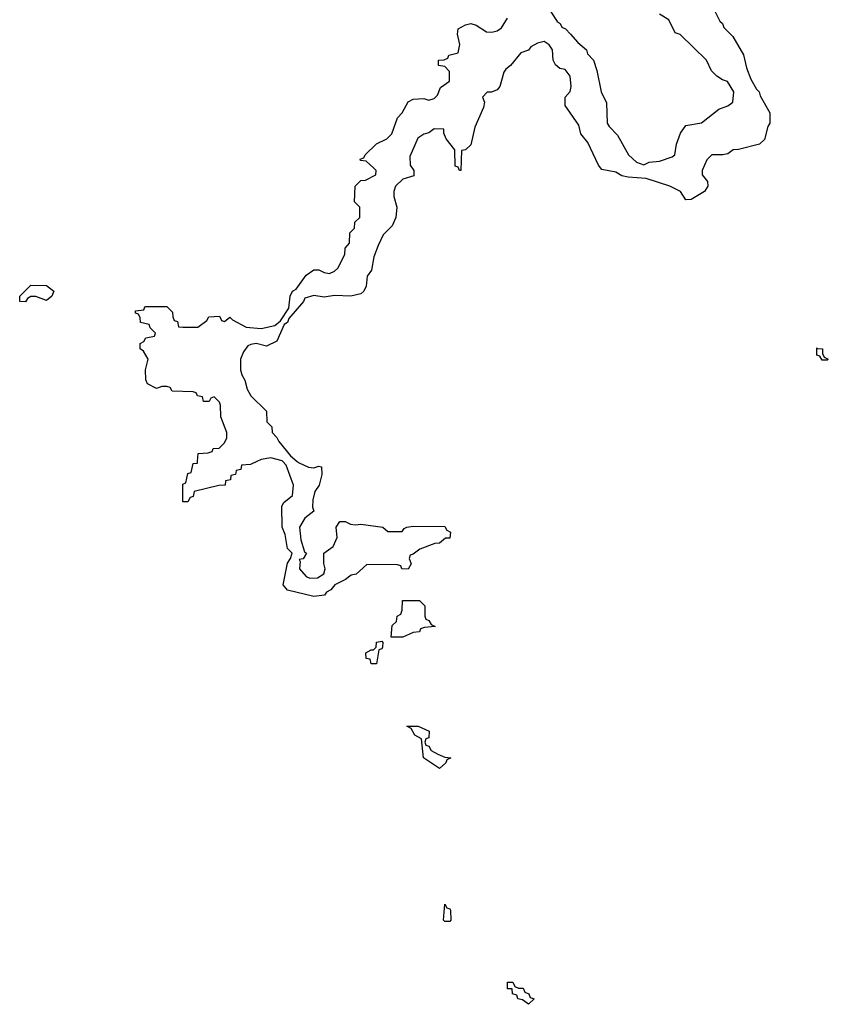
# Model space of a CAD drawing. Header units: inches. Extents: x 2397558 to 2568646, y 256209 to 449595.
# Tile 19 of 85: x 2461728 to 2464814, y 307930 to 311685. Entities that reach past the tile are written whole.
import ezdxf

# ---------------------------------------------------------------- set-up
doc = ezdxf.new("R2010")
doc.units = ezdxf.units.IN
doc.header["$MEASUREMENT"] = 0
doc.layers.add('C4360', color=7, linetype='Continuous')
doc.layers.add('C4361', color=7, linetype='Continuous')

msp = doc.modelspace()

# ---------------------------------------------------------------- linework, layer by layer
at = {"layer": 'C4360', "color": 6}
for points in [[(2462632.9, 310000), (2462608.7, 309988.7), (2462574, 309986), (2462572, 309970), (2462554, 309966), (2462552, 309950), (2462534, 309946), (2462532, 309930), (2462514, 309926), (2462512, 309910), (2462488.4, 309908.4), (2462394, 309886), (2462390, 309866), (2462378, 309862), (2462370, 309846), (2462350, 309846), (2462350, 309914), (2462362, 309918), (2462370, 309954), (2462382, 309958), (2462390, 309992), (2462406, 309994), (2462406.5, 310000)], [(2462787.6, 310000), (2462794.4, 309994.4), (2462830, 309978.8), (2462850, 309976), (2462870, 309982), (2462879.6, 309979.6), (2462881, 309950), (2462871, 309910), (2462854.8, 309885.2), (2462846.4, 309853.6), (2462846, 309826), (2462850.8, 309810), (2462815.9, 309784.1), (2462796.3, 309750), (2462801.1, 309701.1), (2462815.3, 309655.3), (2462822, 309650), (2462810, 309628.7), (2462794, 309626), (2462798, 309618), (2462796, 309590), (2462820.7, 309560.7), (2462835.3, 309555.3), (2462864, 309556), (2462889.1, 309570.9), (2462894, 309590), (2462889, 309611), (2462889, 309650), (2462924.5, 309675.5), (2462939.3, 309710), (2462935.3, 309750), (2462949.5, 309770.5), (2462970, 309770.6), (2462990, 309761), (2463010, 309758), (2463030, 309761), (2463114, 309750), (2463132.7, 309732.7), (2463187.3, 309732.7), (2463195.3, 309744.7), (2463206, 309750), (2463230, 309753.4), (2463350, 309752), (2463358, 309738), (2463372, 309730), (2463370, 309708), (2463352.7, 309707.3), (2463330, 309688), (2463312.7, 309687.3), (2463254.8, 309665.2), (2463230, 309646), (2463218, 309642), (2463214, 309630), (2463222, 309610), (2463210, 309589), (2463186, 309590), (2463182, 309602), (2463170, 309606), (2463052.7, 309607.3), (2463012, 309570), (2462993.2, 309566.8), (2462971, 309550), (2462930.4, 309529.6), (2462916, 309510), (2462899.1, 309500.9), (2462890.7, 309490), (2462850, 309484.5), (2462750, 309509.7), (2462734, 309530), (2462750, 309612), (2462762, 309630), (2462768, 309650), (2462750, 309668), (2462741.2, 309721.2), (2462729.7, 309750), (2462728, 309830), (2462736.4, 309843.6), (2462768.7, 309870), (2462773.2, 309910), (2462745.6, 309985.6), (2462731.9, 310000)]]:
    msp.add_lwpolyline(points, dxfattribs=at)
for points in [[(2463190, 309329.3), (2463146, 309330), (2463150, 309374), (2463166, 309390), (2463168, 309410), (2463182, 309418), (2463187.3, 309432.7), (2463188.7, 309470), (2463254, 309470), (2463274, 309450), (2463274, 309410), (2463278, 309398), (2463290, 309394), (2463298, 309378), (2463314, 309370), (2463272.7, 309367.3), (2463258, 309362), (2463254, 309350), (2463230, 309348)], [(2463070, 309228), (2463066, 309246), (2463050, 309248), (2463049, 309270), (2463070, 309282), (2463078, 309282), (2463088.4, 309291.6), (2463090, 309311.3), (2463110, 309314), (2463114, 309310), (2463112, 309292), (2463110, 309286), (2463098, 309282), (2463090, 309228)], [(2463330, 308829.4), (2463268.7, 308870), (2463262, 308942), (2463236.4, 308956.4), (2463222, 308982), (2463206, 308990), (2463249.2, 308990.8), (2463290.9, 308970.9), (2463290, 308946), (2463278, 308942), (2463274, 308930), (2463278, 308918), (2463290, 308914), (2463298, 308898), (2463323.6, 308883.6), (2463350, 308872), (2463374, 308870), (2463358, 308862), (2463354, 308850)], [(2463350, 308246), (2463346, 308250), (2463350, 308312), (2463358, 308298), (2463370, 308294), (2463372, 308288), (2463374, 308250), (2463370, 308246)], [(2463670, 307929.6), (2463646.8, 307946.8), (2463629.3, 307950), (2463624.7, 307964.7), (2463609, 307970), (2463608, 307988), (2463590, 307989), (2463590, 308014), (2463610, 308014), (2463618, 307998), (2463631.6, 307991.6), (2463650, 307991), (2463656, 307976), (2463670.8, 307970), (2463676, 307956), (2463691, 307950)]]:
    msp.add_lwpolyline(points, close=True, dxfattribs=at)
at = {"layer": 'C4361', "color": 6}
for points in [[(2464379.5, 311719.5), (2464399.9, 311679.9), (2464410, 311670.4), (2464415.6, 311655.6), (2464450, 311620.7), (2464490, 311550.7), (2464501.2, 311501.2), (2464517.7, 311457.7), (2464539.5, 311419.5), (2464550, 311410.4), (2464554.2, 311394.2), (2464590.3, 311330), (2464590.8, 311290), (2464583, 311277), (2464570, 311228), (2464552, 311210), (2464470.7, 311189.3), (2464451, 311189), (2464430, 311174), (2464410.8, 311169.2), (2464370, 311169), (2464351, 311150), (2464332, 311110), (2464332.7, 311092.7), (2464352.7, 311067.3), (2464354, 311050), (2464342, 311030), (2464290, 310999), (2464270, 310998), (2464249.3, 311029.3), (2464209.6, 311049.6), (2464119.4, 311079.4), (2464050, 311084), (2464026, 311090), (2464003.5, 311103.5), (2463950, 311114), (2463937.2, 311130), (2463896.1, 311216.1), (2463870, 311249.4), (2463862.4, 311282.4), (2463810, 311358), (2463809.3, 311390), (2463829.2, 311410.8), (2463833.2, 311430), (2463829.2, 311470), (2463810, 311495.3), (2463790, 311499), (2463772.9, 311512.9), (2463764, 311530), (2463762, 311570), (2463749.1, 311589.1), (2463730, 311602), (2463704.5, 311595.5), (2463678.8, 311581.2), (2463670, 311569.3), (2463641, 311559), (2463601, 311510), (2463583.4, 311496.6), (2463575.2, 311484.8), (2463560.7, 311430), (2463550, 311417.2), (2463528, 311408), (2463512, 311408), (2463494, 311390), (2463502, 311370), (2463498, 311350), (2463465.5, 311274.5), (2463450, 311208), (2463430, 311188), (2463414, 311186), (2463411, 311110), (2463406, 311110), (2463402, 311122), (2463390, 311126), (2463388.7, 311188.7), (2463355.3, 311230), (2463347.3, 311252.7), (2463347.3, 311267.3), (2463310, 311268.7), (2463290, 311254), (2463270, 311249), (2463247.5, 311232.5), (2463216.9, 311163.1), (2463218, 311130), (2463232, 311110), (2463232, 311090), (2463190, 311077.2), (2463162.8, 311050), (2463156.3, 311030), (2463156.3, 311010), (2463167.3, 310970), (2463164, 310930), (2463150, 310899), (2463115.2, 310864.8), (2463096.2, 310823.8), (2463079.9, 310780.1), (2463070.2, 310730), (2463053.5, 310706.5), (2463050, 310668.7), (2463042, 310650), (2463030, 310639.5), (2462992, 310630), (2462930, 310632.7), (2462890, 310627), (2462850, 310633.2), (2462816.8, 310623.2), (2462810.6, 310610), (2462754.6, 310545.4), (2462750, 310529.6), (2462737.1, 310522.9), (2462710, 310459.3), (2462670, 310439.3), (2462630, 310449.5), (2462610, 310446.6), (2462599.1, 310440.9), (2462581.6, 310418.4), (2462570.4, 310389.6), (2462570.4, 310350), (2462575.5, 310330), (2462587.3, 310310), (2462595.6, 310275.6), (2462610.3, 310250.3), (2462670, 310191.3), (2462671.1, 310151.1), (2462690, 310132), (2462691.3, 310110), (2462710, 310091.3), (2462716.8, 310076.8), (2462761.6, 310021.6), (2462787.6, 310000)], [(2463754.4, 311714.4), (2463778.7, 311678.7), (2463790.3, 311670), (2463796.7, 311656.7), (2463810.4, 311650), (2463830.4, 311630), (2463857.5, 311597.5), (2463890.8, 311570), (2463895.3, 311555.3), (2463918, 311530), (2463930.9, 311490.9), (2463947.3, 311410), (2463967.5, 311367.5), (2463970.5, 311290), (2463977.1, 311277.1), (2464010, 311244.7), (2464051, 311170), (2464081.4, 311141.4), (2464110, 311131), (2464130, 311141), (2464170, 311146), (2464218.6, 311161.4), (2464228.7, 311170), (2464234, 311210), (2464250, 311252), (2464270, 311282), (2464330, 311291), (2464396.5, 311343.5), (2464430, 311356), (2464449.2, 311370.8), (2464454, 311410), (2464429, 311449), (2464410, 311455.3), (2464388, 311470), (2464368, 311490), (2464348.7, 311530), (2464249, 311629), (2464230, 311635.3), (2464204.8, 311684.8), (2464170, 311706.6)], [(2462406.5, 310000), (2462409, 310030), (2462447.3, 310032.7), (2462462, 310038), (2462466, 310050), (2462488.9, 310051.1), (2462509.1, 310070.9), (2462518, 310090), (2462518, 310110), (2462495.3, 310170), (2462494.6, 310214.6), (2462490, 310226), (2462470, 310246), (2462458, 310242), (2462451.3, 310228.7), (2462430, 310229.2), (2462426, 310246), (2462406, 310250), (2462402, 310262), (2462390, 310266), (2462310, 310268), (2462302, 310282), (2462290, 310286), (2462270, 310286), (2462250, 310278), (2462216.4, 310296.4), (2462209.2, 310310.8), (2462208.7, 310350), (2462218, 310390), (2462200.4, 310420.4), (2462188, 310430), (2462188, 310450), (2462202, 310458), (2462210, 310472), (2462242, 310478), (2462246, 310490), (2462226, 310510), (2462222, 310522), (2462188.7, 310530), (2462188, 310548), (2462182, 310562), (2462170, 310566), (2462170, 310574), (2462202, 310578), (2462206, 310590), (2462209.1, 310590.9), (2462290, 310591.3), (2462311.3, 310570), (2462312, 310552), (2462318, 310538), (2462330, 310534), (2462334, 310514), (2462350, 310512), (2462407.3, 310512.7), (2462442, 310538), (2462450, 310551.3), (2462490, 310554), (2462498, 310538), (2462510, 310534), (2462530, 310551), (2462539.6, 310539.6), (2462592.5, 310512.5), (2462650, 310506.8), (2462702, 310518), (2462723.3, 310536.7), (2462755.1, 310584.9), (2462760.7, 310630), (2462769.5, 310650), (2462783.3, 310656.7), (2462821.2, 310710), (2462850, 310730.5), (2462870, 310730.5), (2462890, 310720.7), (2462910, 310717.3), (2462930, 310726), (2462942.5, 310737.5), (2462969, 310790), (2462970, 310814), (2462987.3, 310832.7), (2462988.4, 310871.6), (2463006, 310890), (2463007.3, 310912.7), (2463026, 310930), (2463026, 310970), (2463006, 310990), (2463008, 311050), (2463030, 311072), (2463047.3, 311072.7), (2463087.3, 311092.7), (2463088, 311110), (2463079, 311119), (2463050, 311146), (2463028.4, 311148.4), (2463027.3, 311152.7), (2463042, 311158), (2463046, 311170), (2463090, 311211.3), (2463128.9, 311231.1), (2463148, 311250), (2463169.3, 311310.7), (2463188, 311330), (2463210, 311371.3), (2463230, 311382), (2463270, 311384.7), (2463290, 311378), (2463310, 311384.7), (2463323.1, 311396.9), (2463334, 311426), (2463368, 311450), (2463368, 311488), (2463350, 311506), (2463326, 311510), (2463326, 311530), (2463348, 311532), (2463362, 311538), (2463366, 311550), (2463402, 311558), (2463408, 311590), (2463399, 311630), (2463402, 311650), (2463430, 311666), (2463450, 311671), (2463470, 311664.7), (2463510, 311638.8), (2463530, 311637.3), (2463550, 311642.8), (2463566.6, 311653.4), (2463590, 311691.3)], [(2462731.9, 310000), (2462730, 310002), (2462686, 310014), (2462650, 310008), (2462632.9, 310000)]]:
    msp.add_lwpolyline(points, dxfattribs=at)
for points in [[(2461830, 310614), (2461790, 310629.2), (2461771, 310629), (2461758, 310622), (2461750, 310609.4), (2461728, 310610), (2461728, 310630), (2461770, 310672), (2461830, 310670.7), (2461858, 310650), (2461850.8, 310630)], [(2464790, 310386), (2464782, 310402), (2464770, 310406), (2464770, 310434), (2464771.1, 310431.1), (2464791.3, 310430), (2464792, 310412), (2464798, 310398), (2464814, 310390), (2464810, 310386)]]:
    msp.add_lwpolyline(points, close=True, dxfattribs=at)

doc.saveas('drawing.dxf')
